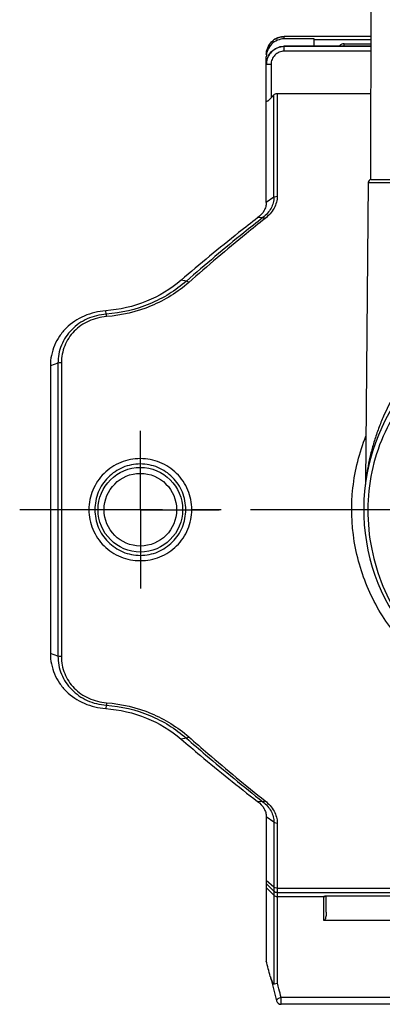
# Model space of a CAD drawing. Header units: millimetres. Extents: x 0 to 1000, y 0 to 1000.
# Tile 1 of 3: x 410 to 470, y 366 to 530. Entities that reach past the tile are written whole.
import ezdxf

# ---------------------------------------------------------------- set-up
doc = ezdxf.new("R2010")
doc.units = ezdxf.units.MM
doc.header["$LTSCALE"] = 65.185185
doc.linetypes.add('CENTER', pattern=[0.6, 0.375, -0.075, 0.075, -0.075])
for name, color, linetype in [('ACHSEN_S', 7, 'CONTINUOUS'), ('FASEN', 7, 'CONTINUOUS'), ('KOERPER', 7, 'CONTINUOUS'), ('KONST.EL_MIT_GEO', 7, 'CONTINUOUS')]:
    doc.layers.add(name, color=color, linetype=linetype)

msp = doc.modelspace()

# ---------------------------------------------------------------- linework, layer by layer
at = {"layer": 'ACHSEN_S', "color": 40, "linetype": 'CENTER'}
msp.add_line((590.12, 448.19), (409.88, 448.19), dxfattribs=at)
at = {"layer": 'FASEN', "color": 7, "linetype": 'Continuous'}
for p, q in [((415, 472.16), (415, 424.23)), ((451, 397.05), (451, 373))]:
    msp.add_line(p, q, dxfattribs=at)
for points, knots in [([(451, 499.33), (451, 499.11), (450.93, 498.64), (450.53, 497.71), (449.97, 497.12), (449.54, 496.8)], [0, 0, 0, 0, 0.223809, 0.462135, 1, 1, 1, 1]), ([(449.54, 496.8), (448.48, 495.99), (444.17, 492.6), (439.94, 489.11), (436.79, 486.4)], [0, 0, 0, 0, 0.242583, 1, 1, 1, 1]), ([(436.79, 486.4), (435.08, 484.94), (431.08, 482.54), (426.54, 481.48), (424.22, 481.32)], [0, 0, 0, 0, 0.491223, 1, 1, 1, 1]), ([(424.22, 481.32), (422.99, 481.24), (420.58, 480.66), (418.01, 478.96), (416.48, 477.13), (415.63, 475.59), (415.12, 473.91), (415, 472.74), (415, 472.16)], [0, 0, 0, 0, 0.258031, 0.509754, 0.633234, 0.755502, 0.877451, 1, 1, 1, 1]), ([(415, 424.23), (415, 423.65), (415.12, 422.48), (415.63, 420.8), (416.48, 419.26), (418.01, 417.43), (420.58, 415.73), (422.99, 415.15), (424.22, 415.07)], [0, 0, 0, 0, 0.122549, 0.244498, 0.366766, 0.490246, 0.741969, 1, 1, 1, 1]), ([(424.22, 415.07), (426.54, 414.9), (431.08, 413.85), (435.08, 411.45), (436.79, 409.99)], [0, 0, 0, 0, 0.509119, 1, 1, 1, 1]), ([(436.79, 409.99), (437.86, 409.07), (442.04, 405.52), (446.31, 402.08), (449.54, 399.59)], [0, 0, 0, 0, 0.257224, 1, 1, 1, 1]), ([(449.54, 399.59), (449.97, 399.27), (450.53, 398.68), (450.93, 397.75), (451, 397.28), (451, 397.05)], [0, 0, 0, 0, 0.537865, 0.776191, 1, 1, 1, 1])]:
    msp.add_open_spline(points, degree=3, knots=knots, dxfattribs=at)
at = {"layer": 'KOERPER', "color": 7, "linetype": 'Continuous'}
for p, q in [((468.44, 503.19), (468.5, 537.19)), ((464, 525.48), (464, 525.79)), ((468, 502.7), (467.54, 452.72)), ((468, 502.7), (532, 502.7)), ((468.44, 503.19), (531.56, 503.19))]:
    msp.add_line(p, q, dxfattribs=at)
at = {"layer": 'KOERPER', "color": 40, "linetype": 'CENTER'}
for q in [(430, 461.35), (416.84, 448.19), (430, 435.04), (443.16, 448.19)]:
    msp.add_line((430, 448.19), q, dxfattribs=at)
at = {"layer": 'KOERPER', "color": 7, "linetype": 'Continuous'}
for centre, radius, start, end in [((464, 524.67), 1.12, 89.9622, 133.6843), ((468.5, 502.69), 0.5, 96.8168, 179.4744)]:
    msp.add_arc(centre, radius, start, end, dxfattribs=at)
at = {"layer": 'KONST.EL_MIT_GEO', "color": 7, "linetype": 'Continuous'}
for p, q in [((454, 526.61), (454, 526.99)), ((468.48, 526.99), (454, 526.99)), ((468.48, 526.98), (454, 526.98)), ((459, 526.61), (454, 526.61)), ((459, 525.37), (459, 526.61)), ((459, 526.5), (468.48, 526.5)), ((454, 524.57), (454, 525.37)), ((459, 525.37), (454, 525.37)), ((468.48, 525.35), (454, 525.35)), ((459, 525.48), (468.48, 525.48)), ((464, 525.79), (468.48, 525.79)), ((451, 499.33), (451, 523.63)), ((468.48, 524.57), (454, 524.57)), ((451.8, 522.34), (451.8, 516.78)), ((452.27, 517.28), (451.8, 516.78)), ((452.27, 500.23), (452.27, 517.28)), ((452.83, 517.53), (452.83, 500.39)), ((452.83, 517.53), (468.47, 517.53)), ((452.27, 500.23), (451, 499.33)), ((450.44, 496.84), (449.54, 496.8)), ((437.68, 486.26), (436.79, 486.4)), ((424.31, 480.76), (424.22, 481.32)), ((416.27, 472.58), (415, 472.16)), ((416.27, 472.58), (416.27, 423.81)), ((416.83, 472.66), (416.83, 423.73)), ((473.1, 448.19), (467.25, 448.19)), ((416.27, 423.81), (415, 424.23)), ((424.31, 415.63), (424.22, 415.07)), ((437.68, 410.13), (436.79, 409.99)), ((450.44, 399.54), (449.54, 399.59)), ((452.27, 396.16), (451, 397.05)), ((452.27, 396.16), (452.27, 369.2)), ((452.83, 396), (452.83, 369.31)), ((452.27, 385.33), (451, 386.42)), ((452.27, 384.67), (451, 385.93)), ((452.27, 383.98), (451, 385.24)), ((452.83, 385.13), (547.17, 385.13)), ((452.83, 384.44), (547.17, 384.44)), ((460.6, 379.77), (460.6, 383.79)), ((461, 381.14), (461, 383.86)), ((461.44, 383.87), (472.5, 383.87)), ((461.5, 383.87), (461.5, 383.87)), ((452.83, 383.74), (460.6, 383.74)), ((473.4, 379.77), (460.6, 379.77)), ((451.68, 370.39), (452.2, 368.39)), ((452.2, 368.39), (452.71, 366.4)), ((452.71, 366.4), (452.71, 366.4)), ((475.51, 366.93), (453.49, 366.93)), ((453.49, 365.8), (453.49, 366.93)), ((475.51, 365.8), (453.49, 365.8))]:
    msp.add_line(p, q, dxfattribs=at)
for points in [[(467.54, 452.72), (467.54, 452.67), (467.54, 452.61), (467.53, 452.55), (467.53, 452.49), (467.52, 452.43), (467.52, 452.37)], [(460.76, 383.83), (460.76, 383.83), (460.75, 383.83), (460.75, 383.83), (460.75, 383.83), (460.75, 383.83), (460.76, 383.83), (460.76, 383.83), (460.77, 383.84), (460.79, 383.84), (460.8, 383.84), (460.82, 383.84), (460.83, 383.84), (460.85, 383.85), (460.87, 383.85), (460.89, 383.85), (460.92, 383.85), (460.94, 383.85), (460.97, 383.86), (461, 383.86), (461.03, 383.86), (461.06, 383.86), (461.09, 383.86), (461.13, 383.86), (461.16, 383.87), (461.2, 383.87), (461.24, 383.87), (461.27, 383.87)], [(461.27, 383.87), (461.35, 383.87), (461.4, 383.87), (461.44, 383.87)]]:
    msp.add_lwpolyline(points, dxfattribs=at)
for radius in [7.05, 6.05]:
    msp.add_circle((430, 448.19), radius, dxfattribs=at)
for centre, radius, start, end in [((453.95, 524), 2.95, 160.8742, 165.3609), ((454, 522.37), 2.98, 90.0032, 93.346), ((453.94, 524.01), 2.94, 176.3938, 179.9971), ((453.96, 524), 2.96, 171.5914, 176.3957), ((453.95, 524.01), 2.95, 169.1133, 171.592), ((453.94, 524.01), 2.94, 167.9804, 169.1123), ((453.95, 524.01), 2.95, 165.3605, 167.9796), ((454.03, 522.33), 3.03, 176.6675, 179.9955), ((500, 448.19), 32.75, 113.8547, 66.1454), ((452.83, 385.24), 0.801, 225.133, 270.0212), ((452.83, 384.54), 0.801, 225.133, 270.0212), ((-99.37, 228.61), 568.99, 14.4361, 14.7005), ((462.78, 373.32), 11.48, 194.4318, 194.802), ((22.37, 249.33), 446.88, 15.4473, 15.5747), ((84.18, 266.39), 382.75, 15.2287, 15.4506), ((453.49, 366.6), 0.8, 194.3111, 270)]:
    msp.add_arc(centre, radius, start, end, dxfattribs=at)
for points, knots in [([(451, 524.01), (451, 524.39), (451.16, 525.18), (451.83, 526.17), (452.82, 526.83), (453.61, 526.99), (454, 526.99)], [0, 0, 0, 0, 0.249461, 0.499239, 0.749463, 1, 1, 1, 1]), ([(454, 526.61), (453.61, 526.61), (452.82, 526.45), (451.83, 525.79), (451.16, 524.8), (451, 524.02), (451, 523.63)], [0, 0, 0, 0, 0.250991, 0.501403, 0.750993, 1, 1, 1, 1]), ([(454, 526.98), (453.69, 526.98), (453.07, 526.88), (452.23, 526.47), (451.56, 525.81), (451.26, 525.26), (451.16, 524.97)], [0, 0, 0, 0, 0.250761, 0.501125, 0.750879, 1, 1, 1, 1]), ([(451, 522.39), (451, 522.78), (451.16, 523.56), (451.83, 524.55), (452.82, 525.21), (453.61, 525.37), (454, 525.37)], [0, 0, 0, 0, 0.249007, 0.498597, 0.749009, 1, 1, 1, 1]), ([(453.83, 525.34), (453.46, 525.32), (452.74, 525.14), (451.83, 524.51), (451.2, 523.59), (451.03, 522.87), (451.01, 522.51)], [0, 0, 0, 0, 0.250017, 0.500008, 0.749995, 1, 1, 1, 1]), ([(454, 524.57), (453.71, 524.57), (453.13, 524.45), (452.4, 523.95), (451.91, 523.21), (451.8, 522.63), (451.8, 522.34)], [0, 0, 0, 0, 0.249971, 0.499962, 0.749975, 1, 1, 1, 1]), ([(451.23, 522.34), (451.18, 522.34), (451.1, 522.34), (451.03, 522.34), (451, 522.33)], [0, 0, 0, 0, 0.688604, 1, 1, 1, 1]), ([(451.8, 522.34), (451.75, 522.34), (451.56, 522.34), (451.37, 522.34), (451.23, 522.34)], [0, 0, 0, 0, 0.275802, 1, 1, 1, 1]), ([(451.8, 516.78), (451.76, 516.73), (451.67, 516.65), (451.55, 516.52), (451.42, 516.4), (451.3, 516.3), (451.18, 516.22), (451.1, 516.17), (451.03, 516.16), (451, 516.18), (451, 516.2), (451, 516.21)], [0, 0, 0, 0, 0.173238, 0.344379, 0.509858, 0.664092, 0.797836, 0.897892, 0.955128, 0.975417, 1, 1, 1, 1]), ([(452.27, 517.28), (452.34, 517.35), (452.51, 517.48), (452.73, 517.53), (452.83, 517.53)], [0, 0, 0, 0, 0.500165, 1, 1, 1, 1]), ([(452.27, 500.23), (452.27, 499.93), (452.19, 499.3), (451.69, 498.07), (450.99, 497.28), (450.44, 496.84)], [0, 0, 0, 0, 0.229491, 0.470346, 1, 1, 1, 1]), ([(452.83, 500.39), (452.83, 500.05), (452.72, 499.37), (452.17, 498.02), (451.39, 497.16), (450.79, 496.68)], [0, 0, 0, 0, 0.230065, 0.471368, 1, 1, 1, 1]), ([(452.27, 500.23), (452.3, 500.26), (452.48, 500.34), (452.68, 500.39), (452.83, 500.39)], [0, 0, 0, 0, 0.228729, 1, 1, 1, 1]), ([(450.44, 496.84), (449.37, 496.01), (445.06, 492.57), (440.83, 489.01), (437.68, 486.26)], [0, 0, 0, 0, 0.244548, 1, 1, 1, 1]), ([(450.79, 496.68), (449.73, 495.84), (445.42, 492.38), (441.21, 488.8), (438.07, 486.04)], [0, 0, 0, 0, 0.244528, 1, 1, 1, 1]), ([(450.44, 496.84), (450.46, 496.84), (450.53, 496.82), (450.65, 496.78), (450.74, 496.72), (450.79, 496.68)], [0, 0, 0, 0, 0.176736, 0.549985, 1, 1, 1, 1]), ([(437.68, 486.26), (435.88, 484.68), (431.64, 482.08), (426.79, 480.94), (424.31, 480.76)], [0, 0, 0, 0, 0.491164, 1, 1, 1, 1]), ([(438.07, 486.04), (437.16, 485.23), (435.16, 483.76), (430.69, 481.44), (426.9, 480.53), (424.36, 480.35)], [0, 0, 0, 0, 0.242775, 0.492036, 1, 1, 1, 1]), ([(438.08, 486.04), (438.01, 486.1), (437.89, 486.19), (437.75, 486.25), (437.68, 486.26)], [0, 0, 0, 0, 0.572103, 1, 1, 1, 1]), ([(424.31, 480.76), (423.23, 480.68), (421.1, 480.16), (418.43, 478.33), (416.66, 475.68), (416.26, 473.6), (416.27, 472.58)], [0, 0, 0, 0, 0.258582, 0.510483, 0.755956, 1, 1, 1, 1]), ([(424.36, 480.35), (424.36, 480.4), (424.34, 480.53), (424.33, 480.67), (424.31, 480.76)], [0, 0, 0, 0, 0.331147, 1, 1, 1, 1]), ([(486.77, 480.86), (485.18, 480.09), (482.19, 478.32), (478.29, 475.07), (475.05, 471.46), (472.43, 467.6), (470.71, 464.23), (469.62, 461.49), (468.93, 459.46), (468.38, 457.44), (468.02, 455.8), (467.8, 454.55), (467.67, 453.73), (467.59, 453.13), (467.55, 452.82), (467.54, 452.72)], [0, 0, 0, 0, 0.149413, 0.291571, 0.427457, 0.558156, 0.684502, 0.746175, 0.806728, 0.865821, 0.922456, 0.948996, 0.973078, 0.992052, 1, 1, 1, 1]), ([(424.36, 480.35), (423.35, 480.28), (421.35, 479.78), (418.85, 478.06), (417.21, 475.56), (416.84, 473.62), (416.83, 472.66)], [0, 0, 0, 0, 0.258348, 0.510127, 0.755712, 1, 1, 1, 1]), ([(500, 479.44), (497.89, 479.44), (493.68, 479.04), (487.64, 477.25), (482.12, 474.37), (477.3, 470.54), (473.31, 465.87), (470.29, 460.47), (468.37, 454.5), (467.93, 450.3), (467.93, 448.19)], [0, 0, 0, 0, 0.127537, 0.2538, 0.378198, 0.501085, 0.623573, 0.747086, 0.872657, 1, 1, 1, 1]), ([(416.83, 472.66), (416.78, 472.66), (416.59, 472.65), (416.4, 472.62), (416.27, 472.58)], [0, 0, 0, 0, 0.272824, 1, 1, 1, 1]), ([(472.93, 426.98), (471.07, 429.23), (467.89, 434.27), (465.28, 442.84), (465.04, 451.85), (466.51, 457.7), (467.61, 460.45)], [0, 0, 0, 0, 0.247031, 0.497216, 0.74927, 1, 1, 1, 1]), ([(438.58, 448.19), (438.58, 449.31), (438.13, 451.55), (436.21, 454.37), (433.35, 456.25), (430, 456.91), (426.65, 456.25), (423.79, 454.37), (421.87, 451.55), (421.42, 449.31), (421.42, 448.19)], [0, 0, 0, 0, 0.125044, 0.249969, 0.374914, 0.500002, 0.625089, 0.750034, 0.87496, 1, 1, 1, 1]), ([(437.58, 448.19), (437.58, 449.18), (437.19, 451.18), (435.51, 453.71), (432.98, 455.41), (430, 456), (427.02, 455.41), (424.49, 453.71), (422.81, 451.18), (422.42, 449.18), (422.42, 448.19)], [0, 0, 0, 0, 0.125092, 0.250011, 0.374923, 0.500002, 0.625081, 0.749992, 0.874911, 1, 1, 1, 1]), ([(421.42, 448.19), (421.42, 447.08), (421.87, 444.84), (423.79, 442.01), (426.65, 440.14), (430, 439.48), (433.35, 440.14), (436.21, 442.01), (438.13, 444.84), (438.58, 447.08), (438.58, 448.19)], [0, 0, 0, 0, 0.125041, 0.249967, 0.374912, 0.5, 0.625088, 0.750033, 0.87496, 1, 1, 1, 1]), ([(422.42, 448.19), (422.42, 447.21), (422.81, 445.21), (424.49, 442.68), (427.02, 440.98), (430, 440.38), (432.98, 440.98), (435.51, 442.68), (437.19, 445.21), (437.58, 447.21), (437.58, 448.19)], [0, 0, 0, 0, 0.125089, 0.250009, 0.374921, 0.5, 0.625079, 0.749992, 0.874911, 1, 1, 1, 1]), ([(467.93, 448.19), (467.93, 446), (468.36, 441.63), (470.24, 435.4), (473.23, 429.76), (477.18, 424.9), (481.94, 420.92), (487.42, 417.91), (493.51, 415.98), (497.82, 415.54), (500, 415.54)], [0, 0, 0, 0, 0.12969, 0.257377, 0.382102, 0.504177, 0.624897, 0.746331, 0.871042, 1, 1, 1, 1]), ([(416.27, 423.81), (416.26, 422.79), (416.66, 420.71), (418.43, 418.06), (421.1, 416.23), (423.23, 415.7), (424.31, 415.63)], [0, 0, 0, 0, 0.244045, 0.489511, 0.741406, 1, 1, 1, 1]), ([(416.83, 423.73), (416.78, 423.73), (416.59, 423.74), (416.4, 423.77), (416.27, 423.81)], [0, 0, 0, 0, 0.272963, 1, 1, 1, 1]), ([(416.83, 423.73), (416.83, 422.77), (417.21, 420.83), (418.85, 418.33), (421.35, 416.6), (423.35, 416.11), (424.36, 416.04)], [0, 0, 0, 0, 0.244289, 0.489866, 0.74164, 1, 1, 1, 1]), ([(424.36, 416.04), (424.36, 415.99), (424.34, 415.85), (424.33, 415.72), (424.31, 415.63)], [0, 0, 0, 0, 0.331179, 1, 1, 1, 1]), ([(424.31, 415.63), (426.79, 415.45), (431.64, 414.31), (435.88, 411.7), (437.68, 410.13)], [0, 0, 0, 0, 0.508842, 1, 1, 1, 1]), ([(424.36, 416.04), (426.91, 415.85), (431.88, 414.67), (436.23, 411.97), (438.08, 410.35)], [0, 0, 0, 0, 0.508786, 1, 1, 1, 1]), ([(438.08, 410.34), (438.01, 410.29), (437.89, 410.2), (437.75, 410.13), (437.68, 410.13)], [0, 0, 0, 0, 0.572168, 1, 1, 1, 1]), ([(437.68, 410.13), (438.75, 409.2), (442.93, 405.59), (447.2, 402.09), (450.44, 399.54)], [0, 0, 0, 0, 0.255208, 1, 1, 1, 1]), ([(438.08, 410.35), (439.14, 409.41), (443.31, 405.79), (447.56, 402.26), (450.79, 399.7)], [0, 0, 0, 0, 0.255226, 1, 1, 1, 1]), ([(450.44, 399.54), (450.46, 399.55), (450.53, 399.57), (450.65, 399.61), (450.74, 399.67), (450.79, 399.7)], [0, 0, 0, 0, 0.176768, 0.550081, 1, 1, 1, 1]), ([(450.44, 399.54), (450.99, 399.11), (451.69, 398.32), (452.19, 397.08), (452.27, 396.46), (452.27, 396.16)], [0, 0, 0, 0, 0.529687, 0.770516, 1, 1, 1, 1]), ([(450.79, 399.7), (451.39, 399.23), (452.17, 398.37), (452.72, 397.02), (452.83, 396.34), (452.83, 396)], [0, 0, 0, 0, 0.528666, 0.769942, 1, 1, 1, 1]), ([(452.27, 396.16), (452.3, 396.13), (452.48, 396.05), (452.68, 396), (452.83, 396)], [0, 0, 0, 0, 0.228711, 1, 1, 1, 1]), ([(452.83, 385.13), (452.78, 385.13), (452.58, 385.15), (452.38, 385.23), (452.27, 385.33)], [0, 0, 0, 0, 0.257852, 1, 1, 1, 1]), ([(460.6, 383.79), (460.6, 383.81), (460.65, 383.82), (460.72, 383.83), (460.84, 383.85), (460.94, 383.86), (460.99, 383.86)], [0, 0, 0, 0, 0.080743, 0.278855, 0.590812, 1, 1, 1, 1]), ([(460.99, 383.86), (461.03, 383.86), (461.2, 383.87), (461.37, 383.87), (461.5, 383.87)], [0, 0, 0, 0, 0.229889, 1, 1, 1, 1]), ([(461, 381.14), (461, 381.02), (460.99, 380.78), (460.95, 380.42), (460.87, 380.11), (460.78, 379.88), (460.67, 379.77), (460.6, 379.77)], [0, 0, 0, 0, 0.238305, 0.483785, 0.736702, 0.866983, 1, 1, 1, 1]), ([(451.68, 370.39), (451.71, 370.27), (451.78, 370.03), (451.89, 369.69), (452, 369.45), (452.09, 369.3), (452.14, 369.24), (452.19, 369.2), (452.24, 369.19), (452.27, 369.2)], [0, 0, 0, 0, 0.270175, 0.532667, 0.782169, 0.841017, 0.89731, 0.949937, 1, 1, 1, 1]), ([(452.27, 369.2), (452.31, 369.21), (452.49, 369.26), (452.68, 369.3), (452.83, 369.31)], [0, 0, 0, 0, 0.218783, 1, 1, 1, 1]), ([(453.49, 366.93), (453.38, 366.91), (453.18, 366.84), (452.96, 366.73), (452.82, 366.63), (452.74, 366.54), (452.7, 366.45), (452.71, 366.4)], [0, 0, 0, 0, 0.332674, 0.629169, 0.751806, 0.853571, 1, 1, 1, 1])]:
    msp.add_open_spline(points, degree=3, knots=knots, dxfattribs=at)
for points in [[(460.6, 383.74), (460.7, 383.74), (460.8, 383.78), (460.87, 383.85)], [(460.6, 383.79), (460.66, 383.79), (460.72, 383.81), (460.78, 383.84)]]:
    msp.add_open_spline(points, degree=3, dxfattribs=at)

doc.saveas('drawing.dxf')
